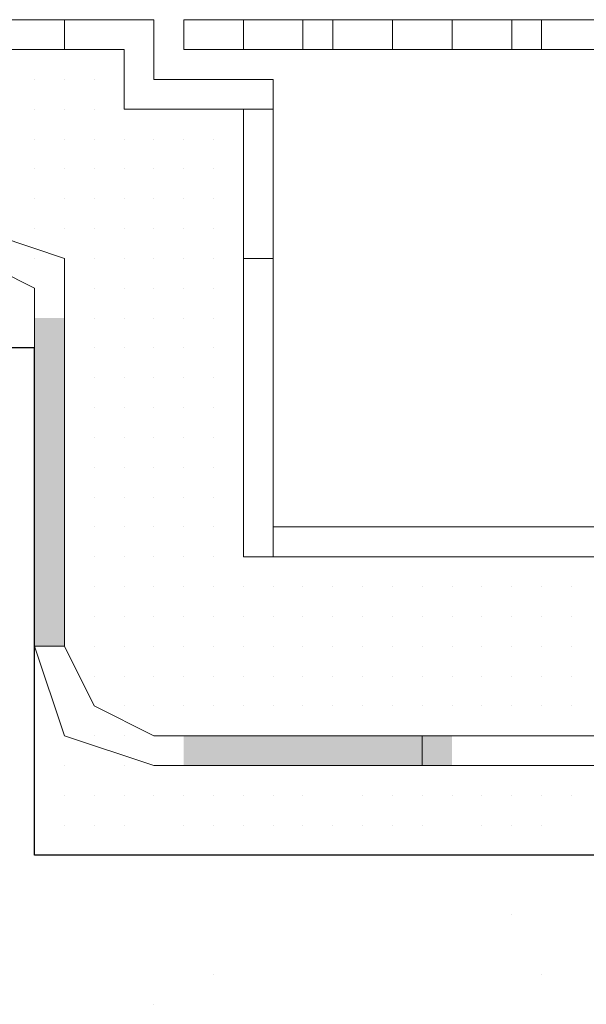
# Model space of a CAD drawing. Header units: metres. Extents: x 5.7 to 89.8, y 4 to 63.5.
# Tile 205 of 256: x 30.096 to 30.279, y 49.54 to 49.858. Entities that reach past the tile are written whole.
import ezdxf

# ---------------------------------------------------------------- set-up
doc = ezdxf.new("R2010")
doc.units = ezdxf.units.M
doc.header["$MEASUREMENT"] = 0
for name, color, linetype in [('PDF17_furn', 7, 'Continuous'), ('PDF17_hatch', 7, 'Continuous'), ('PDF17_hatch-borshi', 7, 'Continuous'), ('PDF17_Isogam', 7, 'Continuous'), ('PDF17_kaff', 7, 'Continuous')]:
    doc.layers.add(name, color=color, linetype=linetype)

msp = doc.modelspace()

# ---------------------------------------------------------------- linework, layer by layer
at = {"layer": 'PDF17_furn', "lineweight": 18}
msp.add_lwpolyline([(30.14887, 49.85751), (30.41854, 49.85751), (30.41854, 49.84788), (30.14887, 49.84788)], close=True, dxfattribs=at)
for points in [[(30.16813, 49.85751), (30.16813, 49.84788)], [(30.18739, 49.85751), (30.18739, 49.84788)], [(30.19702, 49.85751), (30.19702, 49.84788)], [(30.21628, 49.85751), (30.21628, 49.84788)], [(30.23555, 49.85751), (30.23555, 49.84788)], [(30.25481, 49.85751), (30.25481, 49.84788)], [(30.26444, 49.85751), (30.26444, 49.84788)]]:
    msp.add_lwpolyline(points, dxfattribs=at)
at = {"layer": 'PDF17_hatch', "lineweight": 25}
for points in [[(30.11034, 49.71304), (30.11034, 49.71304)], [(30.11034, 49.59747), (30.11034, 49.59747)], [(30.19702, 49.58784), (30.19702, 49.58784)], [(30.19702, 49.58784), (30.19702, 49.58784)], [(30.25481, 49.56858), (30.25481, 49.56858)], [(30.1585, 49.54931), (30.1585, 49.54931)], [(30.26444, 49.54931), (30.26444, 49.54931)], [(30.13924, 49.53968), (30.13924, 49.53968)]]:
    msp.add_lwpolyline(points, dxfattribs=at)
at = {"layer": 'PDF17_hatch-borshi', "lineweight": 18}
for points in [[(30.10071, 49.83825), (30.10071, 49.83825)], [(30.10071, 49.83825), (30.10071, 49.83825)], [(30.10071, 49.83825), (30.10071, 49.83825)], [(30.10071, 49.83825), (30.10071, 49.83825)], [(30.11034, 49.83825), (30.11034, 49.83825)], [(30.11034, 49.83825), (30.11034, 49.83825)], [(30.11034, 49.83825), (30.11034, 49.83825)], [(30.11997, 49.83825), (30.11997, 49.83825)], [(30.11997, 49.83825), (30.11997, 49.83825)], [(30.11997, 49.83825), (30.11997, 49.83825)], [(30.11997, 49.83825), (30.11997, 49.83825)], [(30.11997, 49.83825), (30.11997, 49.83825)], [(30.1296, 49.83825), (30.1296, 49.83825)], [(30.1296, 49.83825), (30.1296, 49.83825)], [(30.1296, 49.83825), (30.1296, 49.83825)], [(30.10071, 49.82862), (30.10071, 49.82862)], [(30.10071, 49.82862), (30.10071, 49.82862)], [(30.10071, 49.82862), (30.10071, 49.82862)], [(30.11034, 49.82862), (30.11034, 49.82862)], [(30.11034, 49.82862), (30.11034, 49.82862)], [(30.11034, 49.82862), (30.11034, 49.82862)], [(30.11034, 49.82862), (30.11034, 49.82862)], [(30.11997, 49.82862), (30.11997, 49.82862)], [(30.11997, 49.82862), (30.11997, 49.82862)], [(30.11997, 49.82862), (30.11997, 49.82862)], [(30.11997, 49.82862), (30.11997, 49.82862)], [(30.1296, 49.82862), (30.1296, 49.82862)], [(30.1296, 49.82862), (30.1296, 49.82862)], [(30.1296, 49.82862), (30.1296, 49.82862)], [(30.13924, 49.82862), (30.13924, 49.82862)], [(30.13924, 49.82862), (30.13924, 49.82862)], [(30.13924, 49.82862), (30.13924, 49.82862)], [(30.14887, 49.82862), (30.14887, 49.82862)], [(30.14887, 49.82862), (30.14887, 49.82862)], [(30.14887, 49.82862), (30.14887, 49.82862)], [(30.1585, 49.82862), (30.1585, 49.82862)], [(30.10071, 49.81899), (30.10071, 49.81899)], [(30.10071, 49.81899), (30.10071, 49.81899)], [(30.10071, 49.81899), (30.10071, 49.81899)], [(30.10071, 49.81899), (30.10071, 49.81899)], [(30.11034, 49.81899), (30.11034, 49.81899)], [(30.11034, 49.81899), (30.11034, 49.81899)], [(30.11034, 49.81899), (30.11034, 49.81899)], [(30.11997, 49.81899), (30.11997, 49.81899)], [(30.11997, 49.81899), (30.11997, 49.81899)], [(30.11997, 49.81899), (30.11997, 49.81899)], [(30.1296, 49.81899), (30.1296, 49.81899)], [(30.1296, 49.81899), (30.1296, 49.81899)], [(30.13924, 49.81899), (30.13924, 49.81899)], [(30.13924, 49.81899), (30.13924, 49.81899)], [(30.14887, 49.81899), (30.14887, 49.81899)], [(30.14887, 49.81899), (30.14887, 49.81899)], [(30.14887, 49.81899), (30.14887, 49.81899)], [(30.14887, 49.81899), (30.14887, 49.81899)], [(30.1585, 49.81899), (30.1585, 49.81899)], [(30.1585, 49.81899), (30.1585, 49.81899)], [(30.1585, 49.81899), (30.1585, 49.81899)], [(30.10071, 49.80936), (30.10071, 49.80936)], [(30.10071, 49.80936), (30.10071, 49.80936)], [(30.10071, 49.80936), (30.10071, 49.80936)], [(30.10071, 49.80936), (30.10071, 49.80936)], [(30.11034, 49.80936), (30.11034, 49.80936)], [(30.11034, 49.80936), (30.11034, 49.80936)], [(30.11034, 49.80936), (30.11034, 49.80936)], [(30.11034, 49.80936), (30.11034, 49.80936)], [(30.11997, 49.80936), (30.11997, 49.80936)], [(30.11997, 49.80936), (30.11997, 49.80936)], [(30.11997, 49.80936), (30.11997, 49.80936)], [(30.11997, 49.80936), (30.11997, 49.80936)], [(30.1296, 49.80936), (30.1296, 49.80936)], [(30.1296, 49.80936), (30.1296, 49.80936)], [(30.1296, 49.80936), (30.1296, 49.80936)], [(30.1296, 49.80936), (30.1296, 49.80936)], [(30.13924, 49.80936), (30.13924, 49.80936)], [(30.13924, 49.80936), (30.13924, 49.80936)], [(30.13924, 49.80936), (30.13924, 49.80936)], [(30.13924, 49.80936), (30.13924, 49.80936)], [(30.14887, 49.80936), (30.14887, 49.80936)], [(30.14887, 49.80936), (30.14887, 49.80936)], [(30.14887, 49.80936), (30.14887, 49.80936)], [(30.14887, 49.80936), (30.14887, 49.80936)], [(30.1585, 49.80936), (30.1585, 49.80936)], [(30.1585, 49.80936), (30.1585, 49.80936)], [(30.1585, 49.80936), (30.1585, 49.80936)], [(30.10071, 49.79972), (30.10071, 49.79972)], [(30.10071, 49.79972), (30.10071, 49.79972)], [(30.10071, 49.79972), (30.10071, 49.79972)], [(30.11034, 49.79972), (30.11034, 49.79972)], [(30.11034, 49.79972), (30.11034, 49.79972)], [(30.11034, 49.79972), (30.11034, 49.79972)], [(30.11997, 49.79972), (30.11997, 49.79972)], [(30.11997, 49.79972), (30.11997, 49.79972)], [(30.11997, 49.79972), (30.11997, 49.79972)], [(30.11997, 49.79972), (30.11997, 49.79972)], [(30.11997, 49.79972), (30.11997, 49.79972)], [(30.1296, 49.79972), (30.1296, 49.79972)], [(30.1296, 49.79972), (30.1296, 49.79972)], [(30.1296, 49.79972), (30.1296, 49.79972)], [(30.13924, 49.79972), (30.13924, 49.79972)], [(30.13924, 49.79972), (30.13924, 49.79972)], [(30.13924, 49.79972), (30.13924, 49.79972)], [(30.14887, 49.79972), (30.14887, 49.79972)], [(30.14887, 49.79972), (30.14887, 49.79972)], [(30.14887, 49.79972), (30.14887, 49.79972)], [(30.14887, 49.79972), (30.14887, 49.79972)], [(30.1585, 49.79972), (30.1585, 49.79972)], [(30.1585, 49.79972), (30.1585, 49.79972)], [(30.1585, 49.79972), (30.1585, 49.79972)], [(30.16813, 49.79972), (30.16813, 49.79972)], [(30.10071, 49.79009), (30.10071, 49.79009)], [(30.10071, 49.79009), (30.10071, 49.79009)], [(30.11034, 49.79009), (30.11034, 49.79009)], [(30.11034, 49.79009), (30.11034, 49.79009)], [(30.11997, 49.79009), (30.11997, 49.79009)], [(30.11997, 49.79009), (30.11997, 49.79009)], [(30.11997, 49.79009), (30.11997, 49.79009)], [(30.1296, 49.79009), (30.1296, 49.79009)], [(30.1296, 49.79009), (30.1296, 49.79009)], [(30.1296, 49.79009), (30.1296, 49.79009)], [(30.13924, 49.79009), (30.13924, 49.79009)], [(30.13924, 49.79009), (30.13924, 49.79009)], [(30.13924, 49.79009), (30.13924, 49.79009)], [(30.13924, 49.79009), (30.13924, 49.79009)], [(30.14887, 49.79009), (30.14887, 49.79009)], [(30.14887, 49.79009), (30.14887, 49.79009)], [(30.14887, 49.79009), (30.14887, 49.79009)], [(30.14887, 49.79009), (30.14887, 49.79009)], [(30.14887, 49.79009), (30.14887, 49.79009)], [(30.1585, 49.79009), (30.1585, 49.79009)], [(30.1585, 49.79009), (30.1585, 49.79009)], [(30.1585, 49.79009), (30.1585, 49.79009)], [(30.1585, 49.79009), (30.1585, 49.79009)], [(30.10071, 49.78046), (30.10071, 49.78046)], [(30.11997, 49.78046), (30.11997, 49.78046)], [(30.11997, 49.78046), (30.11997, 49.78046)], [(30.11997, 49.78046), (30.11997, 49.78046)], [(30.1296, 49.78046), (30.1296, 49.78046)], [(30.1296, 49.78046), (30.1296, 49.78046)], [(30.1296, 49.78046), (30.1296, 49.78046)], [(30.13924, 49.78046), (30.13924, 49.78046)], [(30.13924, 49.78046), (30.13924, 49.78046)], [(30.13924, 49.78046), (30.13924, 49.78046)], [(30.14887, 49.78046), (30.14887, 49.78046)], [(30.14887, 49.78046), (30.14887, 49.78046)], [(30.14887, 49.78046), (30.14887, 49.78046)], [(30.14887, 49.78046), (30.14887, 49.78046)], [(30.1585, 49.78046), (30.1585, 49.78046)], [(30.1585, 49.78046), (30.1585, 49.78046)], [(30.1585, 49.78046), (30.1585, 49.78046)], [(30.10071, 49.77083), (30.10071, 49.77083)], [(30.11997, 49.77083), (30.11997, 49.77083)], [(30.11997, 49.77083), (30.11997, 49.77083)], [(30.11997, 49.77083), (30.11997, 49.77083)], [(30.11997, 49.77083), (30.11997, 49.77083)], [(30.1296, 49.77083), (30.1296, 49.77083)], [(30.1296, 49.77083), (30.1296, 49.77083)], [(30.1296, 49.77083), (30.1296, 49.77083)], [(30.1296, 49.77083), (30.1296, 49.77083)], [(30.13924, 49.77083), (30.13924, 49.77083)], [(30.13924, 49.77083), (30.13924, 49.77083)], [(30.14887, 49.77083), (30.14887, 49.77083)], [(30.14887, 49.77083), (30.14887, 49.77083)], [(30.14887, 49.77083), (30.14887, 49.77083)], [(30.14887, 49.77083), (30.14887, 49.77083)], [(30.1585, 49.77083), (30.1585, 49.77083)], [(30.1585, 49.77083), (30.1585, 49.77083)], [(30.1585, 49.77083), (30.1585, 49.77083)], [(30.1585, 49.77083), (30.1585, 49.77083)], [(30.16813, 49.77083), (30.16813, 49.77083)], [(30.10071, 49.7612), (30.10071, 49.7612)], [(30.11997, 49.7612), (30.11997, 49.7612)], [(30.11997, 49.7612), (30.11997, 49.7612)], [(30.1296, 49.7612), (30.1296, 49.7612)], [(30.1296, 49.7612), (30.1296, 49.7612)], [(30.1296, 49.7612), (30.1296, 49.7612)], [(30.1296, 49.7612), (30.1296, 49.7612)], [(30.13924, 49.7612), (30.13924, 49.7612)], [(30.13924, 49.7612), (30.13924, 49.7612)], [(30.13924, 49.7612), (30.13924, 49.7612)], [(30.13924, 49.7612), (30.13924, 49.7612)], [(30.14887, 49.7612), (30.14887, 49.7612)], [(30.14887, 49.7612), (30.14887, 49.7612)], [(30.14887, 49.7612), (30.14887, 49.7612)], [(30.1585, 49.7612), (30.1585, 49.7612)], [(30.1585, 49.7612), (30.1585, 49.7612)], [(30.1585, 49.7612), (30.1585, 49.7612)], [(30.1585, 49.7612), (30.1585, 49.7612)], [(30.11997, 49.75157), (30.11997, 49.75157)], [(30.11997, 49.75157), (30.11997, 49.75157)], [(30.11997, 49.75157), (30.11997, 49.75157)], [(30.1296, 49.75157), (30.1296, 49.75157)], [(30.1296, 49.75157), (30.1296, 49.75157)], [(30.1296, 49.75157), (30.1296, 49.75157)], [(30.1296, 49.75157), (30.1296, 49.75157)], [(30.13924, 49.75157), (30.13924, 49.75157)], [(30.13924, 49.75157), (30.13924, 49.75157)], [(30.14887, 49.75157), (30.14887, 49.75157)], [(30.14887, 49.75157), (30.14887, 49.75157)], [(30.14887, 49.75157), (30.14887, 49.75157)], [(30.1585, 49.75157), (30.1585, 49.75157)], [(30.1585, 49.75157), (30.1585, 49.75157)], [(30.1585, 49.75157), (30.1585, 49.75157)], [(30.1585, 49.75157), (30.1585, 49.75157)], [(30.11997, 49.74194), (30.11997, 49.74194)], [(30.11997, 49.74194), (30.11997, 49.74194)], [(30.11997, 49.74194), (30.11997, 49.74194)], [(30.11997, 49.74194), (30.11997, 49.74194)], [(30.1296, 49.74194), (30.1296, 49.74194)], [(30.1296, 49.74194), (30.1296, 49.74194)], [(30.1296, 49.74194), (30.1296, 49.74194)], [(30.1296, 49.74194), (30.1296, 49.74194)], [(30.13924, 49.74194), (30.13924, 49.74194)], [(30.13924, 49.74194), (30.13924, 49.74194)], [(30.13924, 49.74194), (30.13924, 49.74194)], [(30.13924, 49.74194), (30.13924, 49.74194)], [(30.14887, 49.74194), (30.14887, 49.74194)], [(30.14887, 49.74194), (30.14887, 49.74194)], [(30.14887, 49.74194), (30.14887, 49.74194)], [(30.14887, 49.74194), (30.14887, 49.74194)], [(30.1585, 49.74194), (30.1585, 49.74194)], [(30.1585, 49.74194), (30.1585, 49.74194)], [(30.1585, 49.74194), (30.1585, 49.74194)], [(30.1585, 49.74194), (30.1585, 49.74194)], [(30.1585, 49.74194), (30.1585, 49.74194)], [(30.11997, 49.73231), (30.11997, 49.73231)], [(30.11997, 49.73231), (30.11997, 49.73231)], [(30.11997, 49.73231), (30.11997, 49.73231)], [(30.1296, 49.73231), (30.1296, 49.73231)], [(30.1296, 49.73231), (30.1296, 49.73231)], [(30.1296, 49.73231), (30.1296, 49.73231)], [(30.1296, 49.73231), (30.1296, 49.73231)], [(30.13924, 49.73231), (30.13924, 49.73231)], [(30.13924, 49.73231), (30.13924, 49.73231)], [(30.13924, 49.73231), (30.13924, 49.73231)], [(30.14887, 49.73231), (30.14887, 49.73231)], [(30.14887, 49.73231), (30.14887, 49.73231)], [(30.14887, 49.73231), (30.14887, 49.73231)], [(30.14887, 49.73231), (30.14887, 49.73231)], [(30.1585, 49.73231), (30.1585, 49.73231)], [(30.1585, 49.73231), (30.1585, 49.73231)], [(30.1585, 49.73231), (30.1585, 49.73231)], [(30.1585, 49.73231), (30.1585, 49.73231)], [(30.1585, 49.73231), (30.1585, 49.73231)], [(30.11997, 49.72268), (30.11997, 49.72268)], [(30.11997, 49.72268), (30.11997, 49.72268)], [(30.11997, 49.72268), (30.11997, 49.72268)], [(30.11997, 49.72268), (30.11997, 49.72268)], [(30.1296, 49.72268), (30.1296, 49.72268)], [(30.1296, 49.72268), (30.1296, 49.72268)], [(30.1296, 49.72268), (30.1296, 49.72268)], [(30.13924, 49.72268), (30.13924, 49.72268)], [(30.13924, 49.72268), (30.13924, 49.72268)], [(30.13924, 49.72268), (30.13924, 49.72268)], [(30.14887, 49.72268), (30.14887, 49.72268)], [(30.14887, 49.72268), (30.14887, 49.72268)], [(30.14887, 49.72268), (30.14887, 49.72268)], [(30.1585, 49.72268), (30.1585, 49.72268)], [(30.1585, 49.72268), (30.1585, 49.72268)], [(30.1585, 49.72268), (30.1585, 49.72268)], [(30.1585, 49.72268), (30.1585, 49.72268)], [(30.1585, 49.72268), (30.1585, 49.72268)], [(30.1585, 49.72268), (30.1585, 49.72268)], [(30.11997, 49.71304), (30.11997, 49.71304)], [(30.11997, 49.71304), (30.11997, 49.71304)], [(30.11997, 49.71304), (30.11997, 49.71304)], [(30.1296, 49.71304), (30.1296, 49.71304)], [(30.1296, 49.71304), (30.1296, 49.71304)], [(30.1296, 49.71304), (30.1296, 49.71304)], [(30.1296, 49.71304), (30.1296, 49.71304)], [(30.13924, 49.71304), (30.13924, 49.71304)], [(30.13924, 49.71304), (30.13924, 49.71304)], [(30.14887, 49.71304), (30.14887, 49.71304)], [(30.14887, 49.71304), (30.14887, 49.71304)], [(30.14887, 49.71304), (30.14887, 49.71304)], [(30.14887, 49.71304), (30.14887, 49.71304)], [(30.1585, 49.71304), (30.1585, 49.71304)], [(30.1585, 49.71304), (30.1585, 49.71304)], [(30.11997, 49.70341), (30.11997, 49.70341)], [(30.11997, 49.70341), (30.11997, 49.70341)], [(30.11997, 49.70341), (30.11997, 49.70341)], [(30.11997, 49.70341), (30.11997, 49.70341)], [(30.1296, 49.70341), (30.1296, 49.70341)], [(30.1296, 49.70341), (30.1296, 49.70341)], [(30.1296, 49.70341), (30.1296, 49.70341)], [(30.13924, 49.70341), (30.13924, 49.70341)], [(30.13924, 49.70341), (30.13924, 49.70341)], [(30.13924, 49.70341), (30.13924, 49.70341)], [(30.13924, 49.70341), (30.13924, 49.70341)], [(30.13924, 49.70341), (30.13924, 49.70341)], [(30.14887, 49.70341), (30.14887, 49.70341)], [(30.14887, 49.70341), (30.14887, 49.70341)], [(30.1585, 49.70341), (30.1585, 49.70341)], [(30.1585, 49.70341), (30.1585, 49.70341)], [(30.1585, 49.70341), (30.1585, 49.70341)], [(30.1585, 49.70341), (30.1585, 49.70341)], [(30.1585, 49.70341), (30.1585, 49.70341)], [(30.11997, 49.69378), (30.11997, 49.69378)], [(30.11997, 49.69378), (30.11997, 49.69378)], [(30.11997, 49.69378), (30.11997, 49.69378)], [(30.1296, 49.69378), (30.1296, 49.69378)], [(30.1296, 49.69378), (30.1296, 49.69378)], [(30.1296, 49.69378), (30.1296, 49.69378)], [(30.13924, 49.69378), (30.13924, 49.69378)], [(30.13924, 49.69378), (30.13924, 49.69378)], [(30.14887, 49.69378), (30.14887, 49.69378)], [(30.14887, 49.69378), (30.14887, 49.69378)], [(30.14887, 49.69378), (30.14887, 49.69378)], [(30.14887, 49.69378), (30.14887, 49.69378)], [(30.1585, 49.69378), (30.1585, 49.69378)], [(30.1585, 49.69378), (30.1585, 49.69378)], [(30.11997, 49.68415), (30.11997, 49.68415)], [(30.11997, 49.68415), (30.11997, 49.68415)], [(30.11997, 49.68415), (30.11997, 49.68415)], [(30.1296, 49.68415), (30.1296, 49.68415)], [(30.1296, 49.68415), (30.1296, 49.68415)], [(30.1296, 49.68415), (30.1296, 49.68415)], [(30.1296, 49.68415), (30.1296, 49.68415)], [(30.13924, 49.68415), (30.13924, 49.68415)], [(30.13924, 49.68415), (30.13924, 49.68415)], [(30.13924, 49.68415), (30.13924, 49.68415)], [(30.13924, 49.68415), (30.13924, 49.68415)], [(30.13924, 49.68415), (30.13924, 49.68415)], [(30.14887, 49.68415), (30.14887, 49.68415)], [(30.1585, 49.68415), (30.1585, 49.68415)], [(30.1585, 49.68415), (30.1585, 49.68415)], [(30.1585, 49.68415), (30.1585, 49.68415)], [(30.16813, 49.68415), (30.16813, 49.68415)], [(30.16813, 49.68415), (30.16813, 49.68415)], [(30.18739, 49.68415), (30.18739, 49.68415)], [(30.18739, 49.68415), (30.18739, 49.68415)], [(30.18739, 49.68415), (30.18739, 49.68415)], [(30.19702, 49.68415), (30.19702, 49.68415)], [(30.19702, 49.68415), (30.19702, 49.68415)], [(30.20665, 49.68415), (30.20665, 49.68415)], [(30.20665, 49.68415), (30.20665, 49.68415)], [(30.21628, 49.68415), (30.21628, 49.68415)], [(30.22592, 49.68415), (30.22592, 49.68415)], [(30.24518, 49.68415), (30.24518, 49.68415)], [(30.24518, 49.68415), (30.24518, 49.68415)], [(30.25481, 49.68415), (30.25481, 49.68415)], [(30.27407, 49.68415), (30.27407, 49.68415)], [(30.27407, 49.68415), (30.27407, 49.68415)], [(30.27407, 49.68415), (30.27407, 49.68415)], [(30.11997, 49.67452), (30.11997, 49.67452)], [(30.11997, 49.67452), (30.11997, 49.67452)], [(30.11997, 49.67452), (30.11997, 49.67452)], [(30.11997, 49.67452), (30.11997, 49.67452)], [(30.1296, 49.67452), (30.1296, 49.67452)], [(30.1296, 49.67452), (30.1296, 49.67452)], [(30.1296, 49.67452), (30.1296, 49.67452)], [(30.1296, 49.67452), (30.1296, 49.67452)], [(30.13924, 49.67452), (30.13924, 49.67452)], [(30.13924, 49.67452), (30.13924, 49.67452)], [(30.13924, 49.67452), (30.13924, 49.67452)], [(30.13924, 49.67452), (30.13924, 49.67452)], [(30.14887, 49.67452), (30.14887, 49.67452)], [(30.14887, 49.67452), (30.14887, 49.67452)], [(30.14887, 49.67452), (30.14887, 49.67452)], [(30.14887, 49.67452), (30.14887, 49.67452)], [(30.14887, 49.67452), (30.14887, 49.67452)], [(30.1585, 49.67452), (30.1585, 49.67452)], [(30.1585, 49.67452), (30.1585, 49.67452)], [(30.1585, 49.67452), (30.1585, 49.67452)], [(30.16813, 49.67452), (30.16813, 49.67452)], [(30.16813, 49.67452), (30.16813, 49.67452)], [(30.16813, 49.67452), (30.16813, 49.67452)], [(30.16813, 49.67452), (30.16813, 49.67452)], [(30.16813, 49.67452), (30.16813, 49.67452)], [(30.17776, 49.67452), (30.17776, 49.67452)], [(30.17776, 49.67452), (30.17776, 49.67452)], [(30.17776, 49.67452), (30.17776, 49.67452)], [(30.18739, 49.67452), (30.18739, 49.67452)], [(30.18739, 49.67452), (30.18739, 49.67452)], [(30.18739, 49.67452), (30.18739, 49.67452)], [(30.19702, 49.67452), (30.19702, 49.67452)], [(30.19702, 49.67452), (30.19702, 49.67452)], [(30.19702, 49.67452), (30.19702, 49.67452)], [(30.20665, 49.67452), (30.20665, 49.67452)], [(30.20665, 49.67452), (30.20665, 49.67452)], [(30.20665, 49.67452), (30.20665, 49.67452)], [(30.21628, 49.67452), (30.21628, 49.67452)], [(30.21628, 49.67452), (30.21628, 49.67452)], [(30.21628, 49.67452), (30.21628, 49.67452)], [(30.21628, 49.67452), (30.21628, 49.67452)], [(30.21628, 49.67452), (30.21628, 49.67452)], [(30.22592, 49.67452), (30.22592, 49.67452)], [(30.22592, 49.67452), (30.22592, 49.67452)], [(30.22592, 49.67452), (30.22592, 49.67452)], [(30.23555, 49.67452), (30.23555, 49.67452)], [(30.23555, 49.67452), (30.23555, 49.67452)], [(30.23555, 49.67452), (30.23555, 49.67452)], [(30.23555, 49.67452), (30.23555, 49.67452)], [(30.24518, 49.67452), (30.24518, 49.67452)], [(30.24518, 49.67452), (30.24518, 49.67452)], [(30.24518, 49.67452), (30.24518, 49.67452)], [(30.25481, 49.67452), (30.25481, 49.67452)], [(30.25481, 49.67452), (30.25481, 49.67452)], [(30.25481, 49.67452), (30.25481, 49.67452)], [(30.25481, 49.67452), (30.25481, 49.67452)], [(30.26444, 49.67452), (30.26444, 49.67452)], [(30.26444, 49.67452), (30.26444, 49.67452)], [(30.26444, 49.67452), (30.26444, 49.67452)], [(30.27407, 49.67452), (30.27407, 49.67452)], [(30.27407, 49.67452), (30.27407, 49.67452)], [(30.27407, 49.67452), (30.27407, 49.67452)], [(30.27407, 49.67452), (30.27407, 49.67452)], [(30.11997, 49.66489), (30.11997, 49.66489)], [(30.11997, 49.66489), (30.11997, 49.66489)], [(30.11997, 49.66489), (30.11997, 49.66489)], [(30.1296, 49.66489), (30.1296, 49.66489)], [(30.1296, 49.66489), (30.1296, 49.66489)], [(30.13924, 49.66489), (30.13924, 49.66489)], [(30.13924, 49.66489), (30.13924, 49.66489)], [(30.13924, 49.66489), (30.13924, 49.66489)], [(30.13924, 49.66489), (30.13924, 49.66489)], [(30.14887, 49.66489), (30.14887, 49.66489)], [(30.14887, 49.66489), (30.14887, 49.66489)], [(30.1585, 49.66489), (30.1585, 49.66489)], [(30.1585, 49.66489), (30.1585, 49.66489)], [(30.1585, 49.66489), (30.1585, 49.66489)], [(30.1585, 49.66489), (30.1585, 49.66489)], [(30.16813, 49.66489), (30.16813, 49.66489)], [(30.16813, 49.66489), (30.16813, 49.66489)], [(30.16813, 49.66489), (30.16813, 49.66489)], [(30.17776, 49.66489), (30.17776, 49.66489)], [(30.17776, 49.66489), (30.17776, 49.66489)], [(30.17776, 49.66489), (30.17776, 49.66489)], [(30.17776, 49.66489), (30.17776, 49.66489)], [(30.18739, 49.66489), (30.18739, 49.66489)], [(30.18739, 49.66489), (30.18739, 49.66489)], [(30.18739, 49.66489), (30.18739, 49.66489)], [(30.18739, 49.66489), (30.18739, 49.66489)], [(30.19702, 49.66489), (30.19702, 49.66489)], [(30.19702, 49.66489), (30.19702, 49.66489)], [(30.19702, 49.66489), (30.19702, 49.66489)], [(30.19702, 49.66489), (30.19702, 49.66489)], [(30.19702, 49.66489), (30.19702, 49.66489)], [(30.20665, 49.66489), (30.20665, 49.66489)], [(30.20665, 49.66489), (30.20665, 49.66489)], [(30.20665, 49.66489), (30.20665, 49.66489)], [(30.20665, 49.66489), (30.20665, 49.66489)], [(30.21628, 49.66489), (30.21628, 49.66489)], [(30.22592, 49.66489), (30.22592, 49.66489)], [(30.22592, 49.66489), (30.22592, 49.66489)], [(30.22592, 49.66489), (30.22592, 49.66489)], [(30.23555, 49.66489), (30.23555, 49.66489)], [(30.24518, 49.66489), (30.24518, 49.66489)], [(30.24518, 49.66489), (30.24518, 49.66489)], [(30.24518, 49.66489), (30.24518, 49.66489)], [(30.24518, 49.66489), (30.24518, 49.66489)], [(30.25481, 49.66489), (30.25481, 49.66489)], [(30.25481, 49.66489), (30.25481, 49.66489)], [(30.25481, 49.66489), (30.25481, 49.66489)], [(30.26444, 49.66489), (30.26444, 49.66489)], [(30.26444, 49.66489), (30.26444, 49.66489)], [(30.26444, 49.66489), (30.26444, 49.66489)], [(30.27407, 49.66489), (30.27407, 49.66489)], [(30.27407, 49.66489), (30.27407, 49.66489)], [(30.27407, 49.66489), (30.27407, 49.66489)], [(30.27407, 49.66489), (30.27407, 49.66489)], [(30.11997, 49.65526), (30.11997, 49.65526)], [(30.11997, 49.65526), (30.11997, 49.65526)], [(30.11997, 49.65526), (30.11997, 49.65526)], [(30.11997, 49.65526), (30.11997, 49.65526)], [(30.1296, 49.65526), (30.1296, 49.65526)], [(30.1296, 49.65526), (30.1296, 49.65526)], [(30.1296, 49.65526), (30.1296, 49.65526)], [(30.1296, 49.65526), (30.1296, 49.65526)], [(30.1296, 49.65526), (30.1296, 49.65526)], [(30.13924, 49.65526), (30.13924, 49.65526)], [(30.13924, 49.65526), (30.13924, 49.65526)], [(30.13924, 49.65526), (30.13924, 49.65526)], [(30.14887, 49.65526), (30.14887, 49.65526)], [(30.14887, 49.65526), (30.14887, 49.65526)], [(30.14887, 49.65526), (30.14887, 49.65526)], [(30.14887, 49.65526), (30.14887, 49.65526)], [(30.1585, 49.65526), (30.1585, 49.65526)], [(30.1585, 49.65526), (30.1585, 49.65526)], [(30.16813, 49.65526), (30.16813, 49.65526)], [(30.16813, 49.65526), (30.16813, 49.65526)], [(30.16813, 49.65526), (30.16813, 49.65526)], [(30.16813, 49.65526), (30.16813, 49.65526)], [(30.16813, 49.65526), (30.16813, 49.65526)], [(30.17776, 49.65526), (30.17776, 49.65526)], [(30.17776, 49.65526), (30.17776, 49.65526)], [(30.17776, 49.65526), (30.17776, 49.65526)], [(30.17776, 49.65526), (30.17776, 49.65526)], [(30.18739, 49.65526), (30.18739, 49.65526)], [(30.18739, 49.65526), (30.18739, 49.65526)], [(30.18739, 49.65526), (30.18739, 49.65526)], [(30.18739, 49.65526), (30.18739, 49.65526)], [(30.19702, 49.65526), (30.19702, 49.65526)], [(30.19702, 49.65526), (30.19702, 49.65526)], [(30.19702, 49.65526), (30.19702, 49.65526)], [(30.19702, 49.65526), (30.19702, 49.65526)], [(30.19702, 49.65526), (30.19702, 49.65526)], [(30.19702, 49.65526), (30.19702, 49.65526)], [(30.20665, 49.65526), (30.20665, 49.65526)], [(30.20665, 49.65526), (30.20665, 49.65526)], [(30.20665, 49.65526), (30.20665, 49.65526)], [(30.20665, 49.65526), (30.20665, 49.65526)], [(30.21628, 49.65526), (30.21628, 49.65526)], [(30.21628, 49.65526), (30.21628, 49.65526)], [(30.21628, 49.65526), (30.21628, 49.65526)], [(30.21628, 49.65526), (30.21628, 49.65526)], [(30.21628, 49.65526), (30.21628, 49.65526)], [(30.22592, 49.65526), (30.22592, 49.65526)], [(30.22592, 49.65526), (30.22592, 49.65526)], [(30.22592, 49.65526), (30.22592, 49.65526)], [(30.23555, 49.65526), (30.23555, 49.65526)], [(30.23555, 49.65526), (30.23555, 49.65526)], [(30.23555, 49.65526), (30.23555, 49.65526)], [(30.23555, 49.65526), (30.23555, 49.65526)], [(30.24518, 49.65526), (30.24518, 49.65526)], [(30.24518, 49.65526), (30.24518, 49.65526)], [(30.25481, 49.65526), (30.25481, 49.65526)], [(30.25481, 49.65526), (30.25481, 49.65526)], [(30.25481, 49.65526), (30.25481, 49.65526)], [(30.26444, 49.65526), (30.26444, 49.65526)], [(30.26444, 49.65526), (30.26444, 49.65526)], [(30.26444, 49.65526), (30.26444, 49.65526)], [(30.26444, 49.65526), (30.26444, 49.65526)], [(30.27407, 49.65526), (30.27407, 49.65526)], [(30.27407, 49.65526), (30.27407, 49.65526)], [(30.27407, 49.65526), (30.27407, 49.65526)], [(30.27407, 49.65526), (30.27407, 49.65526)], [(30.11997, 49.64563), (30.11997, 49.64563)], [(30.11997, 49.64563), (30.11997, 49.64563)], [(30.11997, 49.64563), (30.11997, 49.64563)], [(30.11997, 49.64563), (30.11997, 49.64563)], [(30.1296, 49.64563), (30.1296, 49.64563)], [(30.1296, 49.64563), (30.1296, 49.64563)], [(30.13924, 49.64563), (30.13924, 49.64563)], [(30.13924, 49.64563), (30.13924, 49.64563)], [(30.13924, 49.64563), (30.13924, 49.64563)], [(30.13924, 49.64563), (30.13924, 49.64563)], [(30.13924, 49.64563), (30.13924, 49.64563)], [(30.14887, 49.64563), (30.14887, 49.64563)], [(30.14887, 49.64563), (30.14887, 49.64563)], [(30.1585, 49.64563), (30.1585, 49.64563)], [(30.1585, 49.64563), (30.1585, 49.64563)], [(30.1585, 49.64563), (30.1585, 49.64563)], [(30.1585, 49.64563), (30.1585, 49.64563)], [(30.16813, 49.64563), (30.16813, 49.64563)], [(30.16813, 49.64563), (30.16813, 49.64563)], [(30.16813, 49.64563), (30.16813, 49.64563)], [(30.16813, 49.64563), (30.16813, 49.64563)], [(30.17776, 49.64563), (30.17776, 49.64563)], [(30.17776, 49.64563), (30.17776, 49.64563)], [(30.18739, 49.64563), (30.18739, 49.64563)], [(30.18739, 49.64563), (30.18739, 49.64563)], [(30.18739, 49.64563), (30.18739, 49.64563)], [(30.19702, 49.64563), (30.19702, 49.64563)], [(30.19702, 49.64563), (30.19702, 49.64563)], [(30.19702, 49.64563), (30.19702, 49.64563)], [(30.20665, 49.64563), (30.20665, 49.64563)], [(30.20665, 49.64563), (30.20665, 49.64563)], [(30.20665, 49.64563), (30.20665, 49.64563)], [(30.20665, 49.64563), (30.20665, 49.64563)], [(30.21628, 49.64563), (30.21628, 49.64563)], [(30.21628, 49.64563), (30.21628, 49.64563)], [(30.22592, 49.64563), (30.22592, 49.64563)], [(30.22592, 49.64563), (30.22592, 49.64563)], [(30.22592, 49.64563), (30.22592, 49.64563)], [(30.22592, 49.64563), (30.22592, 49.64563)], [(30.23555, 49.64563), (30.23555, 49.64563)], [(30.23555, 49.64563), (30.23555, 49.64563)], [(30.23555, 49.64563), (30.23555, 49.64563)], [(30.24518, 49.64563), (30.24518, 49.64563)], [(30.24518, 49.64563), (30.24518, 49.64563)], [(30.24518, 49.64563), (30.24518, 49.64563)], [(30.25481, 49.64563), (30.25481, 49.64563)], [(30.25481, 49.64563), (30.25481, 49.64563)], [(30.25481, 49.64563), (30.25481, 49.64563)], [(30.26444, 49.64563), (30.26444, 49.64563)], [(30.26444, 49.64563), (30.26444, 49.64563)], [(30.26444, 49.64563), (30.26444, 49.64563)], [(30.27407, 49.64563), (30.27407, 49.64563)], [(30.27407, 49.64563), (30.27407, 49.64563)], [(30.27407, 49.64563), (30.27407, 49.64563)], [(30.27407, 49.64563), (30.27407, 49.64563)], [(30.11997, 49.63599), (30.11997, 49.63599)], [(30.11997, 49.63599), (30.11997, 49.63599)], [(30.11997, 49.63599), (30.11997, 49.63599)], [(30.11997, 49.63599), (30.11997, 49.63599)], [(30.1296, 49.63599), (30.1296, 49.63599)], [(30.1296, 49.63599), (30.1296, 49.63599)], [(30.1296, 49.63599), (30.1296, 49.63599)], [(30.1296, 49.63599), (30.1296, 49.63599)], [(30.13924, 49.63599), (30.13924, 49.63599)], [(30.13924, 49.63599), (30.13924, 49.63599)], [(30.13924, 49.63599), (30.13924, 49.63599)], [(30.14887, 49.63599), (30.14887, 49.63599)], [(30.14887, 49.63599), (30.14887, 49.63599)], [(30.14887, 49.63599), (30.14887, 49.63599)], [(30.14887, 49.63599), (30.14887, 49.63599)], [(30.1585, 49.63599), (30.1585, 49.63599)], [(30.1585, 49.63599), (30.1585, 49.63599)], [(30.16813, 49.63599), (30.16813, 49.63599)], [(30.16813, 49.63599), (30.16813, 49.63599)], [(30.16813, 49.63599), (30.16813, 49.63599)], [(30.16813, 49.63599), (30.16813, 49.63599)], [(30.17776, 49.63599), (30.17776, 49.63599)], [(30.17776, 49.63599), (30.17776, 49.63599)], [(30.17776, 49.63599), (30.17776, 49.63599)], [(30.17776, 49.63599), (30.17776, 49.63599)], [(30.17776, 49.63599), (30.17776, 49.63599)], [(30.18739, 49.63599), (30.18739, 49.63599)], [(30.18739, 49.63599), (30.18739, 49.63599)], [(30.18739, 49.63599), (30.18739, 49.63599)], [(30.18739, 49.63599), (30.18739, 49.63599)], [(30.19702, 49.63599), (30.19702, 49.63599)], [(30.19702, 49.63599), (30.19702, 49.63599)], [(30.19702, 49.63599), (30.19702, 49.63599)], [(30.19702, 49.63599), (30.19702, 49.63599)], [(30.19702, 49.63599), (30.19702, 49.63599)], [(30.19702, 49.63599), (30.19702, 49.63599)], [(30.20665, 49.63599), (30.20665, 49.63599)], [(30.20665, 49.63599), (30.20665, 49.63599)], [(30.20665, 49.63599), (30.20665, 49.63599)], [(30.21628, 49.63599), (30.21628, 49.63599)], [(30.21628, 49.63599), (30.21628, 49.63599)], [(30.21628, 49.63599), (30.21628, 49.63599)], [(30.22592, 49.63599), (30.22592, 49.63599)], [(30.22592, 49.63599), (30.22592, 49.63599)], [(30.22592, 49.63599), (30.22592, 49.63599)], [(30.23555, 49.63599), (30.23555, 49.63599)], [(30.23555, 49.63599), (30.23555, 49.63599)], [(30.23555, 49.63599), (30.23555, 49.63599)], [(30.23555, 49.63599), (30.23555, 49.63599)], [(30.24518, 49.63599), (30.24518, 49.63599)], [(30.24518, 49.63599), (30.24518, 49.63599)], [(30.24518, 49.63599), (30.24518, 49.63599)], [(30.24518, 49.63599), (30.24518, 49.63599)], [(30.25481, 49.63599), (30.25481, 49.63599)], [(30.25481, 49.63599), (30.25481, 49.63599)], [(30.25481, 49.63599), (30.25481, 49.63599)], [(30.25481, 49.63599), (30.25481, 49.63599)], [(30.26444, 49.63599), (30.26444, 49.63599)], [(30.26444, 49.63599), (30.26444, 49.63599)], [(30.26444, 49.63599), (30.26444, 49.63599)], [(30.26444, 49.63599), (30.26444, 49.63599)], [(30.27407, 49.63599), (30.27407, 49.63599)], [(30.27407, 49.63599), (30.27407, 49.63599)], [(30.27407, 49.63599), (30.27407, 49.63599)], [(30.27407, 49.63599), (30.27407, 49.63599)], [(30.11997, 49.62636), (30.11997, 49.62636)], [(30.1296, 49.62636), (30.1296, 49.62636)], [(30.1296, 49.62636), (30.1296, 49.62636)], [(30.14887, 49.62636), (30.14887, 49.62636)], [(30.1585, 49.62636), (30.1585, 49.62636)], [(30.16813, 49.62636), (30.16813, 49.62636)], [(30.23555, 49.62636), (30.23555, 49.62636)], [(30.11034, 49.61673), (30.11034, 49.61673)], [(30.11034, 49.61673), (30.11034, 49.61673)], [(30.1296, 49.61673), (30.1296, 49.61673)], [(30.1296, 49.61673), (30.1296, 49.61673)], [(30.1296, 49.61673), (30.1296, 49.61673)], [(30.13924, 49.61673), (30.13924, 49.61673)], [(30.13924, 49.61673), (30.13924, 49.61673)], [(30.14887, 49.61673), (30.14887, 49.61673)], [(30.1585, 49.61673), (30.1585, 49.61673)], [(30.1585, 49.61673), (30.1585, 49.61673)], [(30.1585, 49.61673), (30.1585, 49.61673)], [(30.16813, 49.61673), (30.16813, 49.61673)], [(30.16813, 49.61673), (30.16813, 49.61673)], [(30.17776, 49.61673), (30.17776, 49.61673)], [(30.17776, 49.61673), (30.17776, 49.61673)], [(30.18739, 49.61673), (30.18739, 49.61673)], [(30.18739, 49.61673), (30.18739, 49.61673)], [(30.19702, 49.61673), (30.19702, 49.61673)], [(30.19702, 49.61673), (30.19702, 49.61673)], [(30.19702, 49.61673), (30.19702, 49.61673)], [(30.21628, 49.61673), (30.21628, 49.61673)], [(30.22592, 49.61673), (30.22592, 49.61673)], [(30.22592, 49.61673), (30.22592, 49.61673)], [(30.23555, 49.61673), (30.23555, 49.61673)], [(30.24518, 49.61673), (30.24518, 49.61673)], [(30.24518, 49.61673), (30.24518, 49.61673)], [(30.26444, 49.61673), (30.26444, 49.61673)], [(30.26444, 49.61673), (30.26444, 49.61673)], [(30.27407, 49.61673), (30.27407, 49.61673)], [(30.10071, 49.6071), (30.10071, 49.6071)], [(30.11034, 49.6071), (30.11034, 49.6071)], [(30.11997, 49.6071), (30.11997, 49.6071)], [(30.11997, 49.6071), (30.11997, 49.6071)], [(30.1296, 49.6071), (30.1296, 49.6071)], [(30.1296, 49.6071), (30.1296, 49.6071)], [(30.13924, 49.6071), (30.13924, 49.6071)], [(30.14887, 49.6071), (30.14887, 49.6071)], [(30.1585, 49.6071), (30.1585, 49.6071)], [(30.16813, 49.6071), (30.16813, 49.6071)], [(30.16813, 49.6071), (30.16813, 49.6071)], [(30.17776, 49.6071), (30.17776, 49.6071)], [(30.18739, 49.6071), (30.18739, 49.6071)], [(30.20665, 49.6071), (30.20665, 49.6071)], [(30.20665, 49.6071), (30.20665, 49.6071)], [(30.21628, 49.6071), (30.21628, 49.6071)], [(30.22592, 49.6071), (30.22592, 49.6071)], [(30.23555, 49.6071), (30.23555, 49.6071)], [(30.23555, 49.6071), (30.23555, 49.6071)], [(30.23555, 49.6071), (30.23555, 49.6071)], [(30.24518, 49.6071), (30.24518, 49.6071)], [(30.24518, 49.6071), (30.24518, 49.6071)], [(30.25481, 49.6071), (30.25481, 49.6071)], [(30.25481, 49.6071), (30.25481, 49.6071)], [(30.26444, 49.6071), (30.26444, 49.6071)], [(30.26444, 49.6071), (30.26444, 49.6071)], [(30.27407, 49.6071), (30.27407, 49.6071)], [(30.27407, 49.6071), (30.27407, 49.6071)], [(30.11034, 49.59747), (30.11034, 49.59747)], [(30.11034, 49.59747), (30.11034, 49.59747)], [(30.11997, 49.59747), (30.11997, 49.59747)], [(30.11997, 49.59747), (30.11997, 49.59747)], [(30.1296, 49.59747), (30.1296, 49.59747)], [(30.14887, 49.59747), (30.14887, 49.59747)], [(30.14887, 49.59747), (30.14887, 49.59747)], [(30.1585, 49.59747), (30.1585, 49.59747)], [(30.1585, 49.59747), (30.1585, 49.59747)], [(30.1585, 49.59747), (30.1585, 49.59747)], [(30.16813, 49.59747), (30.16813, 49.59747)], [(30.16813, 49.59747), (30.16813, 49.59747)], [(30.17776, 49.59747), (30.17776, 49.59747)], [(30.17776, 49.59747), (30.17776, 49.59747)], [(30.17776, 49.59747), (30.17776, 49.59747)], [(30.18739, 49.59747), (30.18739, 49.59747)], [(30.19702, 49.59747), (30.19702, 49.59747)], [(30.19702, 49.59747), (30.19702, 49.59747)], [(30.19702, 49.59747), (30.19702, 49.59747)], [(30.20665, 49.59747), (30.20665, 49.59747)], [(30.20665, 49.59747), (30.20665, 49.59747)], [(30.21628, 49.59747), (30.21628, 49.59747)], [(30.21628, 49.59747), (30.21628, 49.59747)], [(30.22592, 49.59747), (30.22592, 49.59747)], [(30.22592, 49.59747), (30.22592, 49.59747)], [(30.24518, 49.59747), (30.24518, 49.59747)], [(30.24518, 49.59747), (30.24518, 49.59747)], [(30.25481, 49.59747), (30.25481, 49.59747)], [(30.25481, 49.59747), (30.25481, 49.59747)], [(30.25481, 49.59747), (30.25481, 49.59747)], [(30.26444, 49.59747), (30.26444, 49.59747)], [(30.11034, 49.58784), (30.11034, 49.58784)], [(30.11997, 49.58784), (30.11997, 49.58784)], [(30.11997, 49.58784), (30.11997, 49.58784)], [(30.1296, 49.58784), (30.1296, 49.58784)], [(30.13924, 49.58784), (30.13924, 49.58784)], [(30.14887, 49.58784), (30.14887, 49.58784)], [(30.14887, 49.58784), (30.14887, 49.58784)], [(30.1585, 49.58784), (30.1585, 49.58784)], [(30.16813, 49.58784), (30.16813, 49.58784)], [(30.18739, 49.58784), (30.18739, 49.58784)], [(30.18739, 49.58784), (30.18739, 49.58784)], [(30.21628, 49.58784), (30.21628, 49.58784)], [(30.22592, 49.58784), (30.22592, 49.58784)], [(30.23555, 49.58784), (30.23555, 49.58784)], [(30.25481, 49.58784), (30.25481, 49.58784)]]:
    msp.add_lwpolyline(points, dxfattribs=at)
at = {"layer": 'PDF17_Isogam', "lineweight": 13}
for points in [[(30.77489, 49.75157), (30.75563, 49.78046), (30.72674, 49.79009), (30.4667, 49.79009), (30.44743, 49.78046), (30.4378, 49.7612), (30.4378, 49.65526), (30.42817, 49.63599), (30.41854, 49.62636), (30.13924, 49.62636), (30.11997, 49.63599), (30.11034, 49.65526), (30.11034, 49.7612), (30.11034, 49.78046), (30.08145, 49.79009), (25.4681, 49.79009), (25.4681, 49.78046), (30.08145, 49.78046), (30.10071, 49.77083), (30.10071, 49.7612), (30.10071, 49.75157)], [(30.11034, 49.65526), (30.10071, 49.65526), (30.11034, 49.62636), (30.13924, 49.61673), (30.41854, 49.61673), (30.4378, 49.62636), (30.44743, 49.65526)], [(30.22592, 49.62636), (30.22592, 49.61673)]]:
    msp.add_lwpolyline(points, dxfattribs=at)
at = {"layer": 'PDF17_Isogam', "transparency": 33554559}
for points in [[(30.10071, 49.65526), (30.11034, 49.65526), (30.10071, 49.7612)], [(30.11034, 49.65526), (30.10071, 49.7612), (30.11034, 49.7612)], [(30.14887, 49.61673), (30.23555, 49.61673), (30.14887, 49.62636)], [(30.23555, 49.61673), (30.14887, 49.62636), (30.23555, 49.62636)]]:
    msp.add_solid(points, dxfattribs=at)
at = {"layer": 'PDF17_kaff', "lineweight": 20}
for points in [[(30.13924, 49.83825), (30.13924, 49.85751), (25.54515, 49.85751), (25.54515, 49.84788), (30.1296, 49.84788), (30.1296, 49.82862), (30.17776, 49.82862)], [(30.11034, 49.85751), (30.11034, 49.84788)], [(30.13924, 49.83825), (30.17776, 49.83825), (30.13924, 49.83825)], [(30.38965, 49.83825), (30.38965, 49.69378), (30.17776, 49.69378), (30.17776, 49.83825)], [(30.39928, 49.82862), (30.39928, 49.68415), (30.16813, 49.68415), (30.16813, 49.82862)], [(30.17776, 49.78046), (30.16813, 49.78046)], [(30.17776, 49.69378), (30.17776, 49.68415)]]:
    msp.add_lwpolyline(points, dxfattribs=at)
at = {"layer": 'PDF17_kaff', "lineweight": 30}
msp.add_lwpolyline([(30.44743, 49.58784), (30.10071, 49.58784), (30.10071, 49.75157), (25.41995, 49.75157)], dxfattribs=at)

doc.saveas('drawing.dxf')
